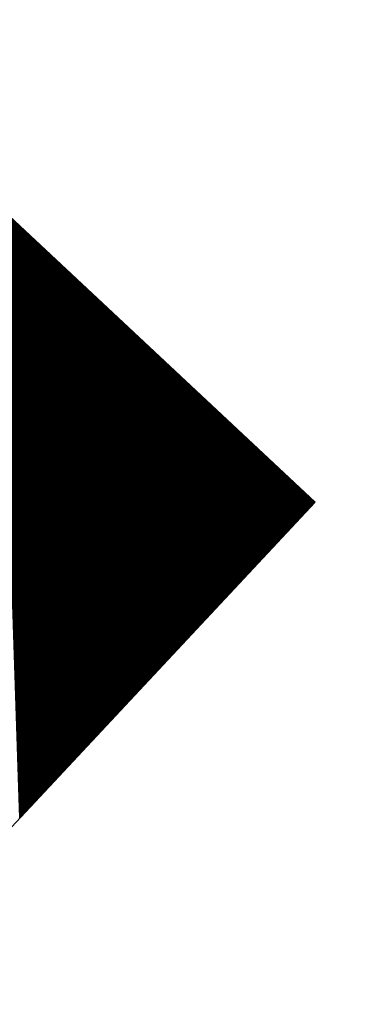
# Model space of a CAD drawing. Extents: x 0 to 1135, y 0 to 420.
# Tile 76 of 80: x 1082.866 to 1083.691, y 211.258 to 213.642. Entities that reach past the tile are written whole.
import ezdxf

# ---------------------------------------------------------------- set-up
doc = ezdxf.new("R2010")
doc.units = 0
doc.header["$LTSCALE"] = 2
doc.header["$MEASUREMENT"] = 0
doc.linetypes.add('AUSGEZOGEN', pattern=[0])
doc.layers.get('0').update_dxf_attribs({"color": 8, "linetype": 'AUSGEZOGEN'})
doc.layers.add('MULDE', color=8, linetype='AUSGEZOGEN')
doc.layers.add('SIGNATUR', color=8, linetype='AUSGEZOGEN')

# ---------------------------------------------------------------- blocks, each defined once
blk = doc.blocks.new('*X25')
at = {"color": 0}
for p, q in [((87.7458, 257.9307), (89.0542, 259.2391)), ((87.7472, 257.9307), (89.0542, 259.2377)), ((87.7486, 257.9307), (89.0542, 259.2363)), ((87.75, 257.9307), (89.0542, 259.2349)), ((87.7515, 257.9307), (89.0542, 259.2334)), ((87.7529, 257.9307), (89.0542, 259.232)), ((87.7543, 257.9307), (89.0542, 259.2306)), ((87.7557, 257.9307), (89.0542, 259.2292)), ((87.7571, 257.9307), (89.0542, 259.2278)), ((87.7585, 257.9307), (89.0542, 259.2264)), ((87.7599, 257.9307), (89.0542, 259.225)), ((87.7614, 257.9307), (89.0542, 259.2235)), ((87.7628, 257.9307), (89.0542, 259.2221)), ((87.7642, 257.9307), (89.0542, 259.2207)), ((87.7656, 257.9307), (89.0542, 259.2193)), ((87.767, 257.9307), (89.0542, 259.2179)), ((87.7684, 257.9307), (89.0542, 259.2165)), ((87.7698, 257.9307), (89.0542, 259.2151)), ((87.7713, 257.9307), (89.0542, 259.2136)), ((87.7727, 257.9307), (89.0542, 259.2122)), ((87.7741, 257.9307), (89.0542, 259.2108)), ((87.7755, 257.9307), (89.0542, 259.2094)), ((87.7769, 257.9307), (89.0542, 259.208)), ((87.7783, 257.9307), (89.0542, 259.2066)), ((87.7797, 257.9307), (89.0542, 259.2052)), ((87.7812, 257.9307), (89.0542, 259.2037)), ((87.7826, 257.9307), (89.0542, 259.2023)), ((87.784, 257.9307), (89.0542, 259.2009)), ((87.7854, 257.9307), (89.0542, 259.1995)), ((87.7868, 257.9307), (89.0542, 259.1981)), ((87.7882, 257.9307), (89.0542, 259.1967)), ((87.7896, 257.9307), (89.0542, 259.1953)), ((87.7911, 257.9307), (89.0542, 259.1938)), ((87.7925, 257.9307), (89.0542, 259.1924)), ((87.7939, 257.9307), (89.0542, 259.191)), ((87.7953, 257.9307), (89.0542, 259.1896)), ((87.7967, 257.9307), (89.0542, 259.1882)), ((87.7981, 257.9307), (89.0542, 259.1868)), ((87.7995, 257.9307), (89.0542, 259.1854)), ((87.801, 257.9307), (89.0542, 259.1839)), ((87.8024, 257.9307), (89.0542, 259.1825)), ((87.8038, 257.9307), (89.0542, 259.1811)), ((87.8052, 257.9307), (89.0542, 259.1797)), ((87.8066, 257.9307), (89.0542, 259.1783)), ((87.808, 257.9307), (89.0542, 259.1769)), ((87.8094, 257.9307), (89.0542, 259.1755)), ((87.8109, 257.9307), (89.0542, 259.174)), ((87.8123, 257.9307), (89.0542, 259.1726)), ((87.8137, 257.9307), (89.0542, 259.1712)), ((87.8151, 257.9307), (89.0542, 259.1698)), ((87.8165, 257.9307), (89.0542, 259.1684)), ((87.8179, 257.9307), (89.0542, 259.167)), ((87.8193, 257.9307), (89.0542, 259.1656)), ((87.8208, 257.9307), (89.0542, 259.1641)), ((87.8222, 257.9307), (89.0542, 259.1627)), ((87.8236, 257.9307), (89.0542, 259.1613)), ((87.825, 257.9307), (89.0542, 259.1599)), ((87.8264, 257.9307), (89.0542, 259.1585)), ((87.8278, 257.9307), (89.0542, 259.1571)), ((87.8292, 257.9307), (89.0542, 259.1557)), ((87.8307, 257.9307), (89.0542, 259.1542)), ((87.8321, 257.9307), (89.0542, 259.1528)), ((87.8335, 257.9307), (89.0542, 259.1514)), ((87.8349, 257.9307), (89.0542, 259.15)), ((87.8363, 257.9307), (89.0542, 259.1486)), ((87.8377, 257.9307), (89.0542, 259.1472)), ((87.8391, 257.9307), (89.0542, 259.1458)), ((87.8406, 257.9307), (89.0542, 259.1443)), ((87.842, 257.9307), (89.0542, 259.1429)), ((87.8434, 257.9307), (89.0542, 259.1415)), ((87.8448, 257.9307), (89.0542, 259.1401)), ((87.8462, 257.9307), (89.0542, 259.1387)), ((87.8476, 257.9307), (89.0542, 259.1373)), ((87.849, 257.9307), (89.0542, 259.1359)), ((87.8505, 257.9307), (89.0542, 259.1344)), ((87.8519, 257.9307), (89.0542, 259.133)), ((87.8533, 257.9307), (89.0542, 259.1316)), ((87.8547, 257.9307), (89.0542, 259.1302)), ((87.8561, 257.9307), (89.0542, 259.1288)), ((87.8575, 257.9307), (89.0542, 259.1274)), ((87.8589, 257.9307), (89.0542, 259.126)), ((87.8604, 257.9307), (89.0542, 259.1245)), ((87.8618, 257.9307), (89.0542, 259.1231)), ((87.8632, 257.9307), (89.0542, 259.1217)), ((87.8646, 257.9307), (89.0542, 259.1203)), ((87.866, 257.9307), (89.0542, 259.1189)), ((87.8674, 257.9307), (89.0542, 259.1175)), ((87.8688, 257.9307), (89.0542, 259.1161)), ((87.8703, 257.9307), (89.0542, 259.1146)), ((87.8717, 257.9307), (89.0542, 259.1132)), ((87.8731, 257.9307), (89.0542, 259.1118)), ((87.8745, 257.9307), (89.0542, 259.1104)), ((87.8759, 257.9307), (89.0542, 259.109)), ((87.8773, 257.9307), (89.0542, 259.1076)), ((87.8787, 257.9307), (89.0542, 259.1062)), ((87.8802, 257.9307), (89.0542, 259.1047)), ((87.8816, 257.9307), (89.0542, 259.1033)), ((87.883, 257.9307), (89.0542, 259.1019)), ((87.8844, 257.9307), (89.0542, 259.1005)), ((87.8858, 257.9307), (89.0542, 259.0991)), ((87.8872, 257.9307), (89.0542, 259.0977)), ((87.8886, 257.9307), (89.0542, 259.0963)), ((87.8901, 257.9307), (89.0542, 259.0949)), ((87.8915, 257.9307), (89.0542, 259.0934)), ((87.8929, 257.9307), (89.0542, 259.092)), ((87.8943, 257.9307), (89.0542, 259.0906)), ((87.8957, 257.9307), (89.0542, 259.0892)), ((87.8971, 257.9307), (89.0542, 259.0878)), ((87.8985, 257.9307), (89.0542, 259.0864)), ((87.9, 257.9307), (89.0542, 259.085)), ((87.9014, 257.9307), (89.0542, 259.0835)), ((87.9028, 257.9307), (89.0542, 259.0821)), ((87.9042, 257.9307), (89.0542, 259.0807)), ((87.9056, 257.9307), (89.0542, 259.0793)), ((87.907, 257.9307), (89.0542, 259.0779)), ((87.9084, 257.9307), (89.0542, 259.0765)), ((87.9099, 257.9307), (89.0542, 259.0751)), ((87.9113, 257.9307), (89.0542, 259.0736)), ((87.9127, 257.9307), (89.0542, 259.0722)), ((87.9141, 257.9307), (89.0542, 259.0708)), ((87.9155, 257.9307), (89.0542, 259.0694)), ((87.9169, 257.9307), (89.0542, 259.068)), ((87.9183, 257.9307), (89.0542, 259.0666)), ((87.9198, 257.9307), (89.0542, 259.0652)), ((87.9212, 257.9307), (89.0542, 259.0637)), ((87.9226, 257.9307), (89.0542, 259.0623)), ((87.924, 257.9307), (89.0542, 259.0609)), ((87.9254, 257.9307), (89.0542, 259.0595)), ((87.9268, 257.9307), (89.0542, 259.0581)), ((87.9282, 257.9307), (89.0542, 259.0567)), ((87.9297, 257.9307), (89.0542, 259.0553)), ((87.9311, 257.9307), (89.0542, 259.0538)), ((87.9325, 257.9307), (89.0542, 259.0524)), ((87.9339, 257.9307), (89.0542, 259.051)), ((87.9353, 257.9307), (89.0542, 259.0496)), ((87.9367, 257.9307), (89.0542, 259.0482)), ((87.9381, 257.9307), (89.0542, 259.0468)), ((87.9396, 257.9307), (89.0542, 259.0454)), ((87.941, 257.9307), (89.0542, 259.0439)), ((87.9424, 257.9307), (89.0542, 259.0425)), ((87.9438, 257.9307), (89.0542, 259.0411)), ((87.9452, 257.9307), (89.0542, 259.0397)), ((87.9466, 257.9307), (89.0542, 259.0383)), ((87.948, 257.9307), (89.0542, 259.0369)), ((87.9495, 257.9307), (89.0542, 259.0355)), ((87.9509, 257.9307), (89.0542, 259.034)), ((87.9523, 257.9307), (89.0542, 259.0326)), ((87.9537, 257.9307), (89.0542, 259.0312)), ((87.9551, 257.9307), (89.0542, 259.0298)), ((87.9565, 257.9307), (89.0542, 259.0284)), ((87.9579, 257.9307), (89.0542, 259.027)), ((87.9594, 257.9307), (89.0542, 259.0256)), ((87.9608, 257.9307), (89.0542, 259.0241)), ((87.9622, 257.9307), (89.0542, 259.0227)), ((87.9636, 257.9307), (89.0542, 259.0213)), ((87.965, 257.9307), (89.0542, 259.0199)), ((87.9664, 257.9307), (89.0542, 259.0185)), ((87.9678, 257.9307), (89.0542, 259.0171)), ((87.9693, 257.9307), (89.0542, 259.0157)), ((87.9707, 257.9307), (89.0542, 259.0142)), ((87.9721, 257.9307), (89.0542, 259.0128)), ((87.9735, 257.9307), (89.0542, 259.0114)), ((87.9749, 257.9307), (89.0542, 259.01)), ((87.9763, 257.9307), (89.0542, 259.0086)), ((87.9777, 257.9307), (89.0542, 259.0072)), ((87.9792, 257.9307), (89.0542, 259.0058)), ((87.9806, 257.9307), (89.0542, 259.0043)), ((87.982, 257.9307), (89.0542, 259.0029)), ((87.9834, 257.9307), (89.0542, 259.0015)), ((87.9848, 257.9307), (89.0542, 259.0001)), ((87.9862, 257.9307), (89.0542, 258.9987)), ((87.9876, 257.9307), (89.0542, 258.9973)), ((87.9891, 257.9307), (89.0542, 258.9959)), ((87.9905, 257.9307), (89.0542, 258.9944)), ((87.9919, 257.9307), (89.0542, 258.993)), ((87.9933, 257.9307), (89.0542, 258.9916)), ((87.9947, 257.9307), (89.0542, 258.9902)), ((87.9961, 257.9307), (89.0542, 258.9888)), ((87.9975, 257.9307), (89.0542, 258.9874)), ((87.999, 257.9307), (89.0542, 258.986)), ((88.0004, 257.9307), (89.0542, 258.9845)), ((88.0018, 257.9307), (89.0542, 258.9831)), ((88.0032, 257.9307), (89.0542, 258.9817)), ((88.0046, 257.9307), (89.0542, 258.9803)), ((88.006, 257.9307), (89.0542, 258.9789)), ((88.0074, 257.9307), (89.0542, 258.9775)), ((88.0089, 257.9307), (89.0542, 258.9761)), ((88.0103, 257.9307), (89.0542, 258.9746)), ((88.0117, 257.9307), (89.0542, 258.9732)), ((88.0131, 257.9307), (89.0542, 258.9718)), ((88.0145, 257.9307), (89.0542, 258.9704)), ((88.0159, 257.9307), (89.0542, 258.969)), ((88.0173, 257.9307), (89.0542, 258.9676)), ((88.0187, 257.9307), (89.0542, 258.9662)), ((88.0202, 257.9307), (89.0542, 258.9647)), ((88.0216, 257.9307), (89.0542, 258.9633)), ((88.023, 257.9307), (89.0542, 258.9619)), ((88.0244, 257.9307), (89.0542, 258.9605)), ((88.0258, 257.9307), (89.0542, 258.9591)), ((88.0272, 257.9307), (89.0542, 258.9577)), ((88.0286, 257.9307), (89.0542, 258.9563)), ((88.0301, 257.9307), (89.0542, 258.9548)), ((88.0315, 257.9307), (89.0542, 258.9534)), ((88.0329, 257.9307), (89.0542, 258.952)), ((88.0343, 257.9307), (89.0542, 258.9506)), ((88.0357, 257.9307), (89.0542, 258.9492)), ((88.0371, 257.9307), (89.0542, 258.9478)), ((88.0385, 257.9307), (89.0542, 258.9464)), ((88.04, 257.9307), (89.0542, 258.9449)), ((88.0414, 257.9307), (89.0542, 258.9435)), ((88.0428, 257.9307), (89.0542, 258.9421)), ((88.0442, 257.9307), (89.0542, 258.9407)), ((88.0456, 257.9307), (89.0542, 258.9393)), ((88.047, 257.9307), (89.0542, 258.9379)), ((88.0484, 257.9307), (89.0542, 258.9365)), ((88.0499, 257.9307), (89.0542, 258.935)), ((88.0513, 257.9307), (89.0542, 258.9336)), ((88.0527, 257.9307), (89.0542, 258.9322)), ((88.0541, 257.9307), (89.0542, 258.9308)), ((88.0555, 257.9307), (89.0542, 258.9294)), ((88.0569, 257.9307), (89.0542, 258.928)), ((88.0583, 257.9307), (89.0542, 258.9266)), ((88.0598, 257.9307), (89.0542, 258.9251)), ((88.0612, 257.9307), (89.0542, 258.9237)), ((88.0626, 257.9307), (89.0542, 258.9223)), ((88.064, 257.9307), (89.0542, 258.9209)), ((88.0654, 257.9307), (89.0542, 258.9195)), ((88.0668, 257.9307), (89.0542, 258.9181)), ((88.0682, 257.9307), (89.0542, 258.9167)), ((88.0697, 257.9307), (89.0542, 258.9152)), ((88.0711, 257.9307), (89.0542, 258.9138)), ((88.0725, 257.9307), (89.0542, 258.9124)), ((88.0739, 257.9307), (89.0542, 258.911)), ((88.0753, 257.9307), (89.0542, 258.9096)), ((88.0767, 257.9307), (89.0542, 258.9082)), ((88.0781, 257.9307), (89.0542, 258.9068)), ((88.0796, 257.9307), (89.0542, 258.9053)), ((88.081, 257.9307), (89.0542, 258.9039)), ((88.0824, 257.9307), (89.0542, 258.9025)), ((88.0838, 257.9307), (89.0542, 258.9011)), ((88.0852, 257.9307), (89.0542, 258.8997)), ((88.0866, 257.9307), (89.0542, 258.8983)), ((88.088, 257.9307), (89.0542, 258.8969)), ((88.0895, 257.9307), (89.0542, 258.8954)), ((88.0909, 257.9307), (89.0542, 258.894)), ((88.0923, 257.9307), (89.0542, 258.8926)), ((88.0937, 257.9307), (89.0542, 258.8912)), ((88.0951, 257.9307), (89.0542, 258.8898)), ((88.0965, 257.9307), (89.0542, 258.8884)), ((88.0979, 257.9307), (89.0542, 258.887)), ((88.0994, 257.9307), (89.0542, 258.8855)), ((88.1008, 257.9307), (89.0542, 258.8841)), ((88.1022, 257.9307), (89.0542, 258.8827)), ((88.1036, 257.9307), (89.0542, 258.8813)), ((88.105, 257.9307), (89.0542, 258.8799)), ((88.1064, 257.9307), (89.0542, 258.8785)), ((88.1078, 257.9307), (89.0542, 258.8771)), ((88.1093, 257.9307), (89.0542, 258.8756)), ((88.1107, 257.9307), (89.0542, 258.8742)), ((88.1121, 257.9307), (89.0542, 258.8728)), ((88.1135, 257.9307), (89.0542, 258.8714)), ((88.1149, 257.9307), (89.0542, 258.87)), ((88.1163, 257.9307), (89.0542, 258.8686)), ((88.1177, 257.9307), (89.0542, 258.8672)), ((88.1192, 257.9307), (89.0542, 258.8657)), ((88.1206, 257.9307), (89.0542, 258.8643)), ((88.122, 257.9307), (89.0542, 258.8629)), ((88.1234, 257.9307), (89.0542, 258.8615)), ((88.1248, 257.9307), (89.0542, 258.8601)), ((88.1262, 257.9307), (89.0542, 258.8587)), ((88.1276, 257.9307), (89.0542, 258.8573)), ((88.1291, 257.9307), (89.0542, 258.8558)), ((88.1305, 257.9307), (89.0542, 258.8544)), ((88.1319, 257.9307), (89.0542, 258.853)), ((88.1333, 257.9307), (89.0542, 258.8516)), ((88.1347, 257.9307), (89.0542, 258.8502)), ((88.1361, 257.9307), (89.0542, 258.8488)), ((88.1375, 257.9307), (89.0542, 258.8474)), ((88.139, 257.9307), (89.0542, 258.8459)), ((88.1404, 257.9307), (89.0542, 258.8445)), ((88.1418, 257.9307), (89.0542, 258.8431)), ((88.1432, 257.9307), (89.0542, 258.8417)), ((88.1446, 257.9307), (89.0542, 258.8403)), ((88.146, 257.9307), (89.0542, 258.8389)), ((88.1474, 257.9307), (89.0542, 258.8375)), ((88.1489, 257.9307), (89.0542, 258.836)), ((88.1503, 257.9307), (89.0542, 258.8346)), ((88.1517, 257.9307), (89.0542, 258.8332)), ((88.1531, 257.9307), (89.0542, 258.8318)), ((88.1545, 257.9307), (89.0542, 258.8304)), ((88.1559, 257.9307), (89.0542, 258.829)), ((88.1573, 257.9307), (89.0542, 258.8276)), ((88.1588, 257.9307), (89.0542, 258.8261)), ((88.1602, 257.9307), (89.0542, 258.8247)), ((88.1616, 257.9307), (89.0542, 258.8233)), ((88.163, 257.9307), (89.0542, 258.8219)), ((88.1644, 257.9307), (89.0542, 258.8205)), ((88.1658, 257.9307), (89.0542, 258.8191)), ((88.1672, 257.9307), (89.0542, 258.8177)), ((88.1687, 257.9307), (89.0542, 258.8163)), ((88.1701, 257.9307), (89.0542, 258.8148)), ((88.1715, 257.9307), (89.0542, 258.8134)), ((88.1729, 257.9307), (89.0542, 258.812)), ((88.1743, 257.9307), (89.0542, 258.8106)), ((88.1757, 257.9307), (89.0542, 258.8092)), ((88.1771, 257.9307), (89.0542, 258.8078)), ((88.1786, 257.9307), (89.0542, 258.8064)), ((88.18, 257.9307), (89.0542, 258.8049)), ((88.1814, 257.9307), (89.0542, 258.8035)), ((88.1828, 257.9307), (89.0542, 258.8021)), ((88.1842, 257.9307), (89.0542, 258.8007)), ((88.1856, 257.9307), (89.0542, 258.7993)), ((88.187, 257.9307), (89.0542, 258.7979)), ((88.1885, 257.9307), (89.0542, 258.7965)), ((88.1899, 257.9307), (89.0542, 258.795)), ((88.1913, 257.9307), (89.0542, 258.7936)), ((88.1927, 257.9307), (89.0542, 258.7922)), ((88.1941, 257.9307), (89.0542, 258.7908)), ((88.1955, 257.9307), (89.0542, 258.7894)), ((88.1969, 257.9307), (89.0542, 258.788)), ((88.1984, 257.9307), (89.0542, 258.7866)), ((88.1998, 257.9307), (89.0542, 258.7851)), ((88.2012, 257.9307), (89.0542, 258.7837)), ((88.2026, 257.9307), (89.0542, 258.7823)), ((88.204, 257.9307), (89.0542, 258.7809)), ((88.2054, 257.9307), (89.0542, 258.7795)), ((88.2068, 257.9307), (89.0542, 258.7781)), ((88.2083, 257.9307), (89.0542, 258.7767)), ((88.2097, 257.9307), (89.0542, 258.7752)), ((88.2111, 257.9307), (89.0542, 258.7738)), ((88.2125, 257.9307), (89.0542, 258.7724)), ((88.2139, 257.9307), (89.0542, 258.771)), ((88.2153, 257.9307), (89.0542, 258.7696)), ((88.2167, 257.9307), (89.0542, 258.7682)), ((88.2182, 257.9307), (89.0542, 258.7668)), ((88.2196, 257.9307), (89.0542, 258.7653)), ((88.221, 257.9307), (89.0542, 258.7639)), ((88.2224, 257.9307), (89.0542, 258.7625)), ((88.2238, 257.9307), (89.0542, 258.7611)), ((88.2252, 257.9307), (89.0542, 258.7597)), ((88.2266, 257.9307), (89.0542, 258.7583)), ((88.2281, 257.9307), (89.0542, 258.7569)), ((88.2295, 257.9307), (89.0542, 258.7554)), ((88.2309, 257.9307), (89.0542, 258.754)), ((88.2323, 257.9307), (89.0542, 258.7526)), ((88.2337, 257.9307), (89.0542, 258.7512)), ((88.2351, 257.9307), (89.0542, 258.7498)), ((88.2365, 257.9307), (89.0542, 258.7484)), ((88.238, 257.9307), (89.0542, 258.747)), ((88.2394, 257.9307), (89.0542, 258.7455)), ((88.2408, 257.9307), (89.0542, 258.7441)), ((88.2422, 257.9307), (89.0542, 258.7427)), ((88.2436, 257.9307), (89.0542, 258.7413)), ((88.245, 257.9307), (89.0542, 258.7399)), ((88.2464, 257.9307), (89.0542, 258.7385)), ((88.2479, 257.9307), (89.0542, 258.7371)), ((88.2493, 257.9307), (89.0542, 258.7356)), ((88.2507, 257.9307), (89.0542, 258.7342)), ((88.2521, 257.9307), (89.0542, 258.7328)), ((88.2535, 257.9307), (89.0542, 258.7314)), ((88.2549, 257.9307), (89.0542, 258.73)), ((88.2563, 257.9307), (89.0542, 258.7286)), ((88.2578, 257.9307), (89.0542, 258.7272)), ((88.2592, 257.9307), (89.0542, 258.7257)), ((88.2606, 257.9307), (89.0542, 258.7243)), ((88.262, 257.9307), (89.0542, 258.7229)), ((88.2634, 257.9307), (89.0542, 258.7215)), ((88.2648, 257.9307), (89.0542, 258.7201)), ((88.2662, 257.9307), (89.0542, 258.7187)), ((88.2677, 257.9307), (89.0542, 258.7173)), ((88.2691, 257.9307), (89.0542, 258.7158)), ((88.2705, 257.9307), (89.0542, 258.7144)), ((88.2719, 257.9307), (89.0542, 258.713)), ((88.2733, 257.9307), (89.0542, 258.7116)), ((88.2747, 257.9307), (89.0542, 258.7102)), ((88.2761, 257.9307), (89.0542, 258.7088)), ((88.2776, 257.9307), (89.0542, 258.7074)), ((88.279, 257.9307), (89.0542, 258.7059)), ((88.2804, 257.9307), (89.0542, 258.7045)), ((88.2818, 257.9307), (89.0542, 258.7031)), ((88.2832, 257.9307), (89.0542, 258.7017)), ((88.2846, 257.9307), (89.0542, 258.7003)), ((88.286, 257.9307), (89.0542, 258.6989)), ((88.2875, 257.9307), (89.0542, 258.6975)), ((88.2889, 257.9307), (89.0542, 258.696)), ((88.2903, 257.9307), (89.0542, 258.6946)), ((88.2917, 257.9307), (89.0542, 258.6932)), ((88.2931, 257.9307), (89.0542, 258.6918)), ((88.2945, 257.9307), (89.0542, 258.6904)), ((88.2959, 257.9307), (89.0542, 258.689)), ((88.2973, 257.9307), (89.0542, 258.6876)), ((88.2988, 257.9307), (89.0542, 258.6861)), ((88.3002, 257.9307), (89.0542, 258.6847)), ((88.3016, 257.9307), (89.0542, 258.6833)), ((88.303, 257.9307), (89.0542, 258.6819)), ((88.3044, 257.9307), (89.0542, 258.6805)), ((88.3058, 257.9307), (89.0542, 258.6791)), ((88.3072, 257.9307), (89.0542, 258.6777)), ((88.3087, 257.9307), (89.0542, 258.6762)), ((88.3101, 257.9307), (89.0542, 258.6748)), ((88.3115, 257.9307), (89.0542, 258.6734)), ((88.3129, 257.9307), (89.0542, 258.672)), ((88.3143, 257.9307), (89.0542, 258.6706)), ((88.3157, 257.9307), (89.0542, 258.6692)), ((88.3171, 257.9307), (89.0542, 258.6678)), ((88.3186, 257.9307), (89.0542, 258.6663)), ((88.32, 257.9307), (89.0542, 258.6649)), ((88.3214, 257.9307), (89.0542, 258.6635)), ((88.3228, 257.9307), (89.0542, 258.6621)), ((88.3242, 257.9307), (89.0542, 258.6607)), ((88.3256, 257.9307), (89.0542, 258.6593)), ((88.327, 257.9307), (89.0542, 258.6579)), ((88.3285, 257.9307), (89.0542, 258.6564)), ((88.3299, 257.9307), (89.0542, 258.655)), ((88.3313, 257.9307), (89.0542, 258.6536)), ((88.3327, 257.9307), (89.0542, 258.6522)), ((88.3341, 257.9307), (89.0542, 258.6508)), ((88.3355, 257.9307), (89.0542, 258.6494)), ((88.3369, 257.9307), (89.0542, 258.648)), ((88.3384, 257.9307), (89.0542, 258.6465)), ((88.3398, 257.9307), (89.0542, 258.6451)), ((88.3412, 257.9307), (89.0542, 258.6437)), ((88.3426, 257.9307), (89.0542, 258.6423)), ((88.344, 257.9307), (89.0542, 258.6409)), ((88.3454, 257.9307), (89.0542, 258.6395)), ((88.3468, 257.9307), (89.0542, 258.6381)), ((88.3483, 257.9307), (89.0542, 258.6366)), ((88.3497, 257.9307), (89.0542, 258.6352)), ((88.3511, 257.9307), (89.0542, 258.6338)), ((88.3525, 257.9307), (89.0542, 258.6324)), ((88.3539, 257.9307), (89.0542, 258.631)), ((88.3553, 257.9307), (89.0542, 258.6296)), ((88.3567, 257.9307), (89.0542, 258.6282)), ((88.3582, 257.9307), (89.0542, 258.6267)), ((88.3596, 257.9307), (89.0542, 258.6253)), ((88.361, 257.9307), (89.0542, 258.6239)), ((88.3624, 257.9307), (89.0542, 258.6225)), ((88.3638, 257.9307), (89.0542, 258.6211)), ((88.3652, 257.9307), (89.0542, 258.6197)), ((88.3666, 257.9307), (89.0542, 258.6183)), ((88.3681, 257.9307), (89.0542, 258.6168)), ((88.3695, 257.9307), (89.0542, 258.6154)), ((88.3709, 257.9307), (89.0542, 258.614)), ((88.3723, 257.9307), (89.0542, 258.6126)), ((88.3737, 257.9307), (89.0542, 258.6112)), ((88.3751, 257.9307), (89.0542, 258.6098)), ((88.3765, 257.9307), (89.0542, 258.6084)), ((88.378, 257.9307), (89.0542, 258.6069)), ((88.3794, 257.9307), (89.0542, 258.6055)), ((88.3808, 257.9307), (89.0542, 258.6041)), ((88.3822, 257.9307), (89.0542, 258.6027)), ((88.3836, 257.9307), (89.0542, 258.6013)), ((88.385, 257.9307), (89.0542, 258.5999)), ((88.3864, 257.9307), (89.0542, 258.5985)), ((88.3879, 257.9307), (89.0542, 258.597)), ((88.3893, 257.9307), (89.0542, 258.5956)), ((88.3907, 257.9307), (89.0542, 258.5942)), ((88.3921, 257.9307), (89.0542, 258.5928)), ((88.3935, 257.9307), (89.0542, 258.5914)), ((88.3949, 257.9307), (89.0542, 258.59)), ((88.3963, 257.9307), (89.0542, 258.5886)), ((88.3978, 257.9307), (89.0542, 258.5871)), ((88.3992, 257.9307), (89.0542, 258.5857)), ((88.4006, 257.9307), (89.0542, 258.5843)), ((88.402, 257.9307), (89.0542, 258.5829)), ((88.4034, 257.9307), (89.0542, 258.5815)), ((88.4048, 257.9307), (89.0542, 258.5801)), ((88.4062, 257.9307), (89.0542, 258.5787)), ((88.4077, 257.9307), (89.0542, 258.5772)), ((88.4091, 257.9307), (89.0542, 258.5758)), ((88.4105, 257.9307), (89.0542, 258.5744)), ((88.4119, 257.9307), (89.0542, 258.573)), ((88.4133, 257.9307), (89.0542, 258.5716)), ((88.4147, 257.9307), (89.0542, 258.5702)), ((88.4161, 257.9307), (89.0542, 258.5688)), ((88.4176, 257.9307), (89.0542, 258.5673)), ((88.419, 257.9307), (89.0542, 258.5659)), ((88.4204, 257.9307), (89.0542, 258.5645)), ((88.4218, 257.9307), (89.0542, 258.5631)), ((88.4232, 257.9307), (89.0542, 258.5617)), ((88.4246, 257.9307), (89.0542, 258.5603)), ((88.426, 257.9307), (89.0542, 258.5589)), ((88.4275, 257.9307), (89.0542, 258.5574)), ((88.4289, 257.9307), (89.0542, 258.556)), ((88.4303, 257.9307), (89.0542, 258.5546)), ((88.4317, 257.9307), (89.0542, 258.5532)), ((88.4331, 257.9307), (89.0542, 258.5518)), ((88.4345, 257.9307), (89.0542, 258.5504)), ((88.4359, 257.9307), (89.0542, 258.549)), ((88.4374, 257.9307), (89.0542, 258.5475)), ((88.4388, 257.9307), (89.0542, 258.5461)), ((88.4402, 257.9307), (89.0542, 258.5447)), ((88.4416, 257.9307), (89.0542, 258.5433)), ((88.443, 257.9307), (89.0542, 258.5419)), ((88.4444, 257.9307), (89.0542, 258.5405)), ((88.4458, 257.9307), (89.0542, 258.5391)), ((88.4473, 257.9307), (89.0542, 258.5376)), ((88.4487, 257.9307), (89.0542, 258.5362)), ((88.4501, 257.9307), (89.0542, 258.5348)), ((88.4515, 257.9307), (89.0542, 258.5334)), ((88.4529, 257.9307), (89.0542, 258.532)), ((88.4543, 257.9307), (89.0542, 258.5306)), ((88.4557, 257.9307), (89.0542, 258.5292)), ((88.4572, 257.9307), (89.0542, 258.5278)), ((88.4586, 257.9307), (89.0542, 258.5263)), ((88.46, 257.9307), (89.0542, 258.5249)), ((88.4614, 257.9307), (89.0542, 258.5235)), ((88.4628, 257.9307), (89.0542, 258.5221)), ((88.4642, 257.9307), (89.0542, 258.5207)), ((88.4656, 257.9307), (89.0542, 258.5193)), ((88.4671, 257.9307), (89.0542, 258.5179)), ((88.4685, 257.9307), (89.0542, 258.5164)), ((88.4699, 257.9307), (89.0542, 258.515)), ((88.4713, 257.9307), (89.0542, 258.5136)), ((88.4727, 257.9307), (89.0542, 258.5122)), ((88.4741, 257.9307), (89.0542, 258.5108)), ((88.4755, 257.9307), (89.0542, 258.5094)), ((88.477, 257.9307), (89.0542, 258.508)), ((88.4784, 257.9307), (89.0542, 258.5065)), ((88.4798, 257.9307), (89.0542, 258.5051)), ((88.4812, 257.9307), (89.0542, 258.5037)), ((88.4826, 257.9307), (89.0542, 258.5023)), ((88.484, 257.9307), (89.0542, 258.5009)), ((88.4854, 257.9307), (89.0542, 258.4995)), ((88.4869, 257.9307), (89.0542, 258.4981)), ((88.4883, 257.9307), (89.0542, 258.4966)), ((88.4897, 257.9307), (89.0542, 258.4952)), ((88.4911, 257.9307), (89.0542, 258.4938)), ((88.4925, 257.9307), (89.0542, 258.4924)), ((88.4939, 257.9307), (89.0542, 258.491)), ((88.4953, 257.9307), (89.0542, 258.4896)), ((88.4968, 257.9307), (89.0542, 258.4882)), ((88.4982, 257.9307), (89.0542, 258.4867)), ((88.4996, 257.9307), (89.0542, 258.4853)), ((88.501, 257.9307), (89.0542, 258.4839)), ((88.5024, 257.9307), (89.0542, 258.4825)), ((88.5038, 257.9307), (89.0542, 258.4811)), ((88.5052, 257.9307), (89.0542, 258.4797)), ((88.5067, 257.9307), (89.0542, 258.4783)), ((88.5081, 257.9307), (89.0542, 258.4768)), ((88.5095, 257.9307), (89.0542, 258.4754)), ((88.5109, 257.9307), (89.0542, 258.474)), ((88.5123, 257.9307), (89.0542, 258.4726)), ((88.5137, 257.9307), (89.0542, 258.4712)), ((88.5151, 257.9307), (89.0542, 258.4698)), ((88.5166, 257.9307), (89.0542, 258.4684)), ((88.518, 257.9307), (89.0542, 258.4669)), ((88.5194, 257.9307), (89.0542, 258.4655)), ((88.5208, 257.9307), (89.0542, 258.4641)), ((88.5222, 257.9307), (89.0542, 258.4627)), ((88.5236, 257.9307), (89.0542, 258.4613)), ((88.525, 257.9307), (89.0542, 258.4599)), ((88.5265, 257.9307), (89.0542, 258.4585)), ((88.5279, 257.9307), (89.0542, 258.457)), ((88.5293, 257.9307), (89.0542, 258.4556)), ((88.5307, 257.9307), (89.0542, 258.4542)), ((88.5321, 257.9307), (89.0542, 258.4528)), ((88.5335, 257.9307), (89.0542, 258.4514)), ((88.5349, 257.9307), (89.0542, 258.45)), ((88.5364, 257.9307), (89.0542, 258.4486)), ((88.5378, 257.9307), (89.0542, 258.4471)), ((88.5392, 257.9307), (89.0542, 258.4457)), ((88.5406, 257.9307), (89.0542, 258.4443)), ((88.542, 257.9307), (89.0542, 258.4429)), ((88.5434, 257.9307), (89.0542, 258.4415)), ((88.5448, 257.9307), (89.0542, 258.4401)), ((88.5463, 257.9307), (89.0542, 258.4387)), ((88.5477, 257.9307), (89.0542, 258.4372)), ((88.5491, 257.9307), (89.0542, 258.4358)), ((88.5505, 257.9307), (89.0542, 258.4344)), ((88.5519, 257.9307), (89.0542, 258.433)), ((88.5533, 257.9307), (89.0542, 258.4316)), ((88.5547, 257.9307), (89.0542, 258.4302)), ((88.5562, 257.9307), (89.0542, 258.4288)), ((88.5576, 257.9307), (89.0542, 258.4273)), ((88.559, 257.9307), (89.0542, 258.4259)), ((88.5604, 257.9307), (89.0542, 258.4245)), ((88.5618, 257.9307), (89.0542, 258.4231)), ((88.5632, 257.9307), (89.0542, 258.4217)), ((88.5646, 257.9307), (89.0542, 258.4203)), ((88.5661, 257.9307), (89.0542, 258.4189)), ((88.5675, 257.9307), (89.0542, 258.4174)), ((88.5689, 257.9307), (89.0542, 258.416)), ((88.5703, 257.9307), (89.0542, 258.4146)), ((88.5717, 257.9307), (89.0542, 258.4132)), ((88.5731, 257.9307), (89.0542, 258.4118)), ((88.5745, 257.9307), (89.0542, 258.4104)), ((88.576, 257.9307), (89.0542, 258.409)), ((88.5774, 257.9307), (89.0542, 258.4075)), ((88.5788, 257.9307), (89.0542, 258.4061)), ((88.5802, 257.9307), (89.0542, 258.4047)), ((88.5816, 257.9307), (89.0542, 258.4033)), ((88.583, 257.9307), (89.0542, 258.4019)), ((88.5844, 257.9307), (89.0542, 258.4005)), ((88.5858, 257.9307), (89.0542, 258.3991)), ((88.5873, 257.9307), (89.0542, 258.3976)), ((88.5887, 257.9307), (89.0542, 258.3962)), ((88.5901, 257.9307), (89.0542, 258.3948)), ((88.5915, 257.9307), (89.0542, 258.3934)), ((88.5929, 257.9307), (89.0542, 258.392)), ((88.5943, 257.9307), (89.0542, 258.3906)), ((88.5957, 257.9307), (89.0542, 258.3892)), ((88.5972, 257.9307), (89.0542, 258.3877)), ((88.5986, 257.9307), (89.0542, 258.3863)), ((88.6, 257.9307), (89.0542, 258.3849)), ((88.6014, 257.9307), (89.0542, 258.3835)), ((88.6028, 257.9307), (89.0542, 258.3821)), ((88.6042, 257.9307), (89.0542, 258.3807)), ((88.6056, 257.9307), (89.0542, 258.3793)), ((88.6071, 257.9307), (89.0542, 258.3778)), ((88.6085, 257.9307), (89.0542, 258.3764)), ((88.6099, 257.9307), (89.0542, 258.375)), ((88.6113, 257.9307), (89.0542, 258.3736)), ((88.6127, 257.9307), (89.0542, 258.3722)), ((88.6141, 257.9307), (89.0542, 258.3708)), ((88.6155, 257.9307), (89.0542, 258.3694)), ((88.617, 257.9307), (89.0542, 258.3679)), ((88.6184, 257.9307), (89.0542, 258.3665)), ((88.6198, 257.9307), (89.0542, 258.3651)), ((88.6212, 257.9307), (89.0542, 258.3637)), ((88.6226, 257.9307), (89.0542, 258.3623)), ((88.624, 257.9307), (89.0542, 258.3609)), ((88.6254, 257.9307), (89.0542, 258.3595)), ((88.6269, 257.9307), (89.0542, 258.358)), ((88.6283, 257.9307), (89.0542, 258.3566)), ((88.6297, 257.9307), (89.0542, 258.3552)), ((88.6311, 257.9307), (89.0542, 258.3538)), ((88.6325, 257.9307), (89.0542, 258.3524)), ((88.6339, 257.9307), (89.0542, 258.351)), ((88.6353, 257.9307), (89.0542, 258.3496)), ((88.6368, 257.9307), (89.0542, 258.3481)), ((88.6382, 257.9307), (89.0542, 258.3467)), ((88.6396, 257.9307), (89.0542, 258.3453)), ((88.641, 257.9307), (89.0542, 258.3439)), ((88.6424, 257.9307), (89.0542, 258.3425)), ((88.6438, 257.9307), (89.0542, 258.3411)), ((88.6452, 257.9307), (89.0542, 258.3397)), ((88.6467, 257.9307), (89.0542, 258.3382)), ((88.6481, 257.9307), (89.0542, 258.3368)), ((88.6495, 257.9307), (89.0542, 258.3354)), ((88.6509, 257.9307), (89.0542, 258.334)), ((88.6523, 257.9307), (89.0542, 258.3326)), ((88.6537, 257.9307), (89.0542, 258.3312)), ((88.6551, 257.9307), (89.0542, 258.3298)), ((88.6566, 257.9307), (89.0542, 258.3283)), ((88.658, 257.9307), (89.0542, 258.3269)), ((88.6594, 257.9307), (89.0542, 258.3255)), ((88.6608, 257.9307), (89.0542, 258.3241)), ((88.6622, 257.9307), (89.0542, 258.3227)), ((88.6636, 257.9307), (89.0542, 258.3213)), ((88.665, 257.9307), (89.0542, 258.3199)), ((88.6665, 257.9307), (89.0542, 258.3184)), ((88.6679, 257.9307), (89.0542, 258.317)), ((88.6693, 257.9307), (89.0542, 258.3156)), ((88.6707, 257.9307), (89.0542, 258.3142)), ((88.6721, 257.9307), (89.0542, 258.3128)), ((88.6735, 257.9307), (89.0542, 258.3114)), ((88.6749, 257.9307), (89.0542, 258.31)), ((88.6764, 257.9307), (89.0542, 258.3085)), ((88.6778, 257.9307), (89.0542, 258.3071)), ((88.6792, 257.9307), (89.0542, 258.3057)), ((88.6806, 257.9307), (89.0542, 258.3043)), ((88.682, 257.9307), (89.0542, 258.3029)), ((88.6834, 257.9307), (89.0542, 258.3015)), ((88.6848, 257.9307), (89.0542, 258.3001)), ((88.6863, 257.9307), (89.0542, 258.2986)), ((88.6877, 257.9307), (89.0542, 258.2972)), ((88.6891, 257.9307), (89.0542, 258.2958)), ((88.6905, 257.9307), (89.0542, 258.2944)), ((88.6919, 257.9307), (89.0542, 258.293)), ((88.6933, 257.9307), (89.0542, 258.2916)), ((88.6947, 257.9307), (89.0542, 258.2902)), ((88.6962, 257.9307), (89.0542, 258.2887)), ((88.6976, 257.9307), (89.0542, 258.2873)), ((88.699, 257.9307), (89.0542, 258.2859)), ((88.7004, 257.9307), (89.0542, 258.2845)), ((88.7018, 257.9307), (89.0542, 258.2831)), ((88.7032, 257.9307), (89.0542, 258.2817)), ((88.7046, 257.9307), (89.0542, 258.2803)), ((88.7061, 257.9307), (89.0542, 258.2788)), ((88.7075, 257.9307), (89.0542, 258.2774)), ((88.7089, 257.9307), (89.0542, 258.276)), ((88.7103, 257.9307), (89.0542, 258.2746)), ((88.7117, 257.9307), (89.0542, 258.2732)), ((88.7131, 257.9307), (89.0542, 258.2718)), ((88.7145, 257.9307), (89.0542, 258.2704)), ((88.716, 257.9307), (89.0542, 258.2689)), ((88.7174, 257.9307), (89.0542, 258.2675)), ((88.7188, 257.9307), (89.0542, 258.2661)), ((88.7202, 257.9307), (89.0542, 258.2647)), ((88.7216, 257.9307), (89.0542, 258.2633)), ((88.723, 257.9307), (89.0542, 258.2619)), ((88.7244, 257.9307), (89.0542, 258.2605)), ((88.7259, 257.9307), (89.0542, 258.259)), ((88.7273, 257.9307), (89.0542, 258.2576)), ((88.7287, 257.9307), (89.0542, 258.2562)), ((88.7301, 257.9307), (89.0542, 258.2548)), ((88.7315, 257.9307), (89.0542, 258.2534)), ((88.7329, 257.9307), (89.0542, 258.252)), ((88.7343, 257.9307), (89.0542, 258.2506)), ((88.7358, 257.9307), (89.0542, 258.2492)), ((88.7372, 257.9307), (89.0542, 258.2477)), ((88.7386, 257.9307), (89.0542, 258.2463)), ((88.74, 257.9307), (89.0542, 258.2449)), ((88.7414, 257.9307), (89.0542, 258.2435)), ((88.7428, 257.9307), (89.0542, 258.2421)), ((88.7442, 257.9307), (89.0542, 258.2407)), ((88.7457, 257.9307), (89.0542, 258.2393)), ((88.7471, 257.9307), (89.0542, 258.2378)), ((88.7485, 257.9307), (89.0542, 258.2364)), ((88.7499, 257.9307), (89.0542, 258.235)), ((88.7513, 257.9307), (89.0542, 258.2336)), ((88.7527, 257.9307), (89.0542, 258.2322)), ((88.7541, 257.9307), (89.0542, 258.2308)), ((88.7556, 257.9307), (89.0542, 258.2294)), ((88.757, 257.9307), (89.0542, 258.2279)), ((88.7584, 257.9307), (89.0542, 258.2265)), ((88.7598, 257.9307), (89.0542, 258.2251)), ((88.7612, 257.9307), (89.0542, 258.2237)), ((88.7626, 257.9307), (89.0542, 258.2223)), ((88.764, 257.9307), (89.0542, 258.2209)), ((88.7655, 257.9307), (89.0542, 258.2195)), ((88.7669, 257.9307), (89.0542, 258.218)), ((88.7683, 257.9307), (89.0542, 258.2166)), ((88.7697, 257.9307), (89.0542, 258.2152)), ((88.7711, 257.9307), (89.0542, 258.2138)), ((88.7725, 257.9307), (89.0542, 258.2124)), ((88.7739, 257.9307), (89.0542, 258.211)), ((88.7754, 257.9307), (89.0542, 258.2096)), ((88.7768, 257.9307), (89.0542, 258.2081)), ((88.7782, 257.9307), (89.0542, 258.2067)), ((88.7796, 257.9307), (89.0542, 258.2053)), ((88.781, 257.9307), (89.0542, 258.2039)), ((88.7824, 257.9307), (89.0542, 258.2025)), ((88.7838, 257.9307), (89.0542, 258.2011)), ((88.7853, 257.9307), (89.0542, 258.1997)), ((88.7867, 257.9307), (89.0542, 258.1982)), ((88.7881, 257.9307), (89.0542, 258.1968)), ((88.7895, 257.9307), (89.0542, 258.1954)), ((88.7909, 257.9307), (89.0542, 258.194)), ((88.7923, 257.9307), (89.0542, 258.1926)), ((88.7937, 257.9307), (89.0542, 258.1912)), ((88.7952, 257.9307), (89.0542, 258.1898)), ((88.7966, 257.9307), (89.0542, 258.1883)), ((88.798, 257.9307), (89.0542, 258.1869)), ((88.7994, 257.9307), (89.0542, 258.1855)), ((88.8008, 257.9307), (89.0542, 258.1841)), ((88.8022, 257.9307), (89.0542, 258.1827)), ((88.8036, 257.9307), (89.0542, 258.1813)), ((88.8051, 257.9307), (89.0542, 258.1799)), ((88.8065, 257.9307), (89.0542, 258.1784)), ((88.8079, 257.9307), (89.0542, 258.177)), ((88.8093, 257.9307), (89.0542, 258.1756)), ((88.8107, 257.9307), (89.0542, 258.1742)), ((88.8121, 257.9307), (89.0542, 258.1728)), ((88.8135, 257.9307), (89.0542, 258.1714)), ((88.815, 257.9307), (89.0542, 258.17)), ((88.8164, 257.9307), (89.0542, 258.1685)), ((88.8178, 257.9307), (89.0542, 258.1671)), ((88.8192, 257.9307), (89.0542, 258.1657)), ((88.8206, 257.9307), (89.0542, 258.1643)), ((88.822, 257.9307), (89.0542, 258.1629)), ((88.8234, 257.9307), (89.0542, 258.1615)), ((88.8249, 257.9307), (89.0542, 258.1601)), ((88.8263, 257.9307), (89.0542, 258.1586)), ((88.8277, 257.9307), (89.0542, 258.1572)), ((88.8291, 257.9307), (89.0542, 258.1558)), ((88.8305, 257.9307), (89.0542, 258.1544)), ((88.8319, 257.9307), (89.0542, 258.153)), ((88.8333, 257.9307), (89.0542, 258.1516)), ((88.8348, 257.9307), (89.0542, 258.1502)), ((88.8362, 257.9307), (89.0542, 258.1487)), ((88.8376, 257.9307), (89.0542, 258.1473)), ((88.839, 257.9307), (89.0542, 258.1459)), ((88.8404, 257.9307), (89.0542, 258.1445)), ((88.8418, 257.9307), (89.0542, 258.1431)), ((88.8432, 257.9307), (89.0542, 258.1417)), ((88.8447, 257.9307), (89.0542, 258.1403)), ((88.8461, 257.9307), (89.0542, 258.1388)), ((88.8475, 257.9307), (89.0542, 258.1374)), ((88.8489, 257.9307), (89.0542, 258.136)), ((88.8503, 257.9307), (89.0542, 258.1346)), ((88.8517, 257.9307), (89.0542, 258.1332)), ((88.8531, 257.9307), (89.0542, 258.1318)), ((88.8546, 257.9307), (89.0542, 258.1304)), ((88.856, 257.9307), (89.0542, 258.1289)), ((88.8574, 257.9307), (89.0542, 258.1275)), ((88.8588, 257.9307), (89.0542, 258.1261)), ((88.8602, 257.9307), (89.0542, 258.1247)), ((88.8616, 257.9307), (89.0542, 258.1233)), ((88.863, 257.9307), (89.0542, 258.1219)), ((88.8644, 257.9307), (89.0542, 258.1205)), ((88.8659, 257.9307), (89.0542, 258.119)), ((88.8673, 257.9307), (89.0542, 258.1176)), ((88.8687, 257.9307), (89.0542, 258.1162)), ((88.8701, 257.9307), (89.0542, 258.1148)), ((88.8715, 257.9307), (89.0542, 258.1134)), ((88.8729, 257.9307), (89.0542, 258.112)), ((88.8743, 257.9307), (89.0542, 258.1106)), ((88.8758, 257.9307), (89.0542, 258.1091)), ((88.8772, 257.9307), (89.0542, 258.1077)), ((88.8786, 257.9307), (89.0542, 258.1063)), ((88.88, 257.9307), (89.0542, 258.1049)), ((88.8814, 257.9307), (89.0542, 258.1035)), ((88.8828, 257.9307), (89.0542, 258.1021)), ((88.8842, 257.9307), (89.0542, 258.1007)), ((88.8857, 257.9307), (89.0542, 258.0992)), ((88.8871, 257.9307), (89.0542, 258.0978)), ((88.8885, 257.9307), (89.0542, 258.0964)), ((88.8899, 257.9307), (89.0542, 258.095)), ((88.8913, 257.9307), (89.0542, 258.0936)), ((88.8927, 257.9307), (89.0542, 258.0922)), ((88.8941, 257.9307), (89.0542, 258.0908)), ((88.8956, 257.9307), (89.0542, 258.0893)), ((88.897, 257.9307), (89.0542, 258.0879)), ((88.8984, 257.9307), (89.0542, 258.0865)), ((88.8998, 257.9307), (89.0542, 258.0851)), ((88.9012, 257.9307), (89.0542, 258.0837)), ((88.9026, 257.9307), (89.0542, 258.0823)), ((88.904, 257.9307), (89.0542, 258.0809)), ((88.9055, 257.9307), (89.0542, 258.0794)), ((88.9069, 257.9307), (89.0542, 258.078)), ((88.9083, 257.9307), (89.0542, 258.0766)), ((88.9097, 257.9307), (89.0542, 258.0752)), ((88.9111, 257.9307), (89.0542, 258.0738)), ((88.9125, 257.9307), (89.0542, 258.0724)), ((88.9139, 257.9307), (89.0542, 258.071)), ((88.9154, 257.9307), (89.0542, 258.0695)), ((88.9168, 257.9307), (89.0542, 258.0681)), ((88.9182, 257.9307), (89.0542, 258.0667)), ((88.9196, 257.9307), (89.0542, 258.0653)), ((88.921, 257.9307), (89.0542, 258.0639)), ((88.9224, 257.9307), (89.0542, 258.0625)), ((88.9238, 257.9307), (89.0542, 258.0611)), ((88.9253, 257.9307), (89.0542, 258.0596)), ((88.9267, 257.9307), (89.0542, 258.0582)), ((88.9281, 257.9307), (89.0542, 258.0568)), ((88.9295, 257.9307), (89.0542, 258.0554)), ((88.9309, 257.9307), (89.0542, 258.054)), ((88.9323, 257.9307), (89.0542, 258.0526)), ((88.9337, 257.9307), (89.0542, 258.0512)), ((88.9352, 257.9307), (89.0542, 258.0497)), ((88.9366, 257.9307), (89.0542, 258.0483)), ((88.938, 257.9307), (89.0542, 258.0469)), ((88.9394, 257.9307), (89.0542, 258.0455)), ((88.9408, 257.9307), (89.0542, 258.0441)), ((88.9422, 257.9307), (89.0542, 258.0427)), ((88.9436, 257.9307), (89.0542, 258.0413)), ((88.9451, 257.9307), (89.0542, 258.0398)), ((88.9465, 257.9307), (89.0542, 258.0384)), ((88.9479, 257.9307), (89.0542, 258.037)), ((88.9493, 257.9307), (89.0542, 258.0356)), ((88.9507, 257.9307), (89.0542, 258.0342)), ((88.9521, 257.9307), (89.0542, 258.0328)), ((88.9535, 257.9307), (89.0542, 258.0314)), ((88.955, 257.9307), (89.0542, 258.0299)), ((88.9564, 257.9307), (89.0542, 258.0285)), ((88.9578, 257.9307), (89.0542, 258.0271)), ((88.9592, 257.9307), (89.0542, 258.0257)), ((88.9606, 257.9307), (89.0542, 258.0243)), ((88.962, 257.9307), (89.0542, 258.0229)), ((88.9634, 257.9307), (89.0542, 258.0215)), ((88.9649, 257.9307), (89.0542, 258.02)), ((88.9663, 257.9307), (89.0542, 258.0186)), ((88.9677, 257.9307), (89.0542, 258.0172)), ((88.9691, 257.9307), (89.0542, 258.0158)), ((88.9705, 257.9307), (89.0542, 258.0144)), ((88.9719, 257.9307), (89.0542, 258.013)), ((88.9733, 257.9307), (89.0542, 258.0116)), ((88.9748, 257.9307), (89.0542, 258.0101)), ((88.9762, 257.9307), (89.0542, 258.0087)), ((88.9776, 257.9307), (89.0542, 258.0073)), ((88.979, 257.9307), (89.0542, 258.0059)), ((88.9804, 257.9307), (89.0542, 258.0045)), ((88.9818, 257.9307), (89.0542, 258.0031)), ((88.9832, 257.9307), (89.0542, 258.0017)), ((88.9847, 257.9307), (89.0542, 258.0002)), ((88.9861, 257.9307), (89.0542, 257.9988)), ((88.9875, 257.9307), (89.0542, 257.9974)), ((88.9889, 257.9307), (89.0542, 257.996)), ((88.9903, 257.9307), (89.0542, 257.9946)), ((88.9917, 257.9307), (89.0542, 257.9932)), ((88.9931, 257.9307), (89.0542, 257.9918)), ((88.9946, 257.9307), (89.0542, 257.9903)), ((88.996, 257.9307), (89.0542, 257.9889)), ((88.9974, 257.9307), (89.0542, 257.9875)), ((88.9988, 257.9307), (89.0542, 257.9861)), ((89.0002, 257.9307), (89.0542, 257.9847)), ((89.0016, 257.9307), (89.0542, 257.9833)), ((89.003, 257.9307), (89.0542, 257.9819)), ((89.0045, 257.9307), (89.0542, 257.9804)), ((89.0059, 257.9307), (89.0542, 257.979)), ((89.0073, 257.9307), (89.0542, 257.9776)), ((89.0087, 257.9307), (89.0542, 257.9762)), ((89.0101, 257.9307), (89.0542, 257.9748)), ((89.0115, 257.9307), (89.0542, 257.9734)), ((89.0129, 257.9307), (89.0542, 257.972)), ((89.0144, 257.9307), (89.0542, 257.9706)), ((89.0158, 257.9307), (89.0542, 257.9691)), ((89.0172, 257.9307), (89.0542, 257.9677)), ((89.0186, 257.9307), (89.0542, 257.9663)), ((89.02, 257.9307), (89.0542, 257.9649)), ((89.0214, 257.9307), (89.0542, 257.9635)), ((89.0228, 257.9307), (89.0542, 257.9621)), ((89.0243, 257.9307), (89.0542, 257.9607)), ((89.0257, 257.9307), (89.0542, 257.9592)), ((89.0271, 257.9307), (89.0542, 257.9578)), ((89.0285, 257.9307), (89.0542, 257.9564)), ((89.0299, 257.9307), (89.0542, 257.955)), ((89.0313, 257.9307), (89.0542, 257.9536)), ((89.0327, 257.9307), (89.0542, 257.9522)), ((89.0342, 257.9307), (89.0542, 257.9508)), ((89.0356, 257.9307), (89.0542, 257.9493)), ((89.037, 257.9307), (89.0542, 257.9479)), ((89.0384, 257.9307), (89.0542, 257.9465)), ((89.0398, 257.9307), (89.0542, 257.9451)), ((89.0412, 257.9307), (89.0542, 257.9437)), ((89.0426, 257.9307), (89.0542, 257.9423)), ((89.0441, 257.9307), (89.0542, 257.9409)), ((89.0455, 257.9307), (89.0542, 257.9394)), ((89.0469, 257.9307), (89.0542, 257.938)), ((89.0483, 257.9307), (89.0542, 257.9366)), ((89.0497, 257.9307), (89.0542, 257.9352)), ((89.0511, 257.9307), (89.0542, 257.9338)), ((89.0525, 257.9307), (89.0542, 257.9324))]:
    blk.add_line(p, q, dxfattribs=at)
blk = doc.blocks.new('SGMAST')
at = {"color": 0}
blk.add_lwpolyline([(-1.0001, -0.9994), (1.0004, -0.9994), (1.0004, 1.0003), (-1.0001, 1.0003)], close=True, dxfattribs=at)
blk.add_blockref('*X25', (-88.0539, -258.93), dxfattribs=at)

msp = doc.modelspace()

# ---------------------------------------------------------------- linework, layer by layer
at = {"layer": 'MULDE'}
msp.add_lwpolyline([(402.1661, 240.7385, 0.000005), (413.4318, 240.7356, 0.000006), (421.5533, 240.7337, 0), (450.3586, 240.7273, 0.000007), (451.8578, 240.727), (463.1692, 240.7248, 0.000006), (493.0581, 240.7194, 0.000025), (500.1117, 240.7185, 0.000589), (500.4737, 240.719, 0.000017), (513.1595, 240.7483, 0.001441), (540.2796, 240.8903, -0.004051), (549.925, 240.8904, -0.002327), (552.3044, 240.8601, 0.000509), (563.1844, 240.6818, 0.000608), (574.0573, 240.528, 0.011247), (574.6452, 240.5336, 0.026637), (574.6575, 240.5347, 0.000678), (575.1366, 240.6021, 0.037681), (577.0688, 241.0274, 0.034266), (579.1042, 241.7945)], format="xyb", dxfattribs=at)

# ---------------------------------------------------------------- block references
at = {"layer": 'SIGNATUR', "xscale": 0.7999999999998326, "yscale": 0.8000000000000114, "zscale": 0.8, "rotation": 46.91646537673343}
msp.add_blockref('SGMAST', (1082.451, 212.4351), dxfattribs=at)

doc.saveas('drawing.dxf')
